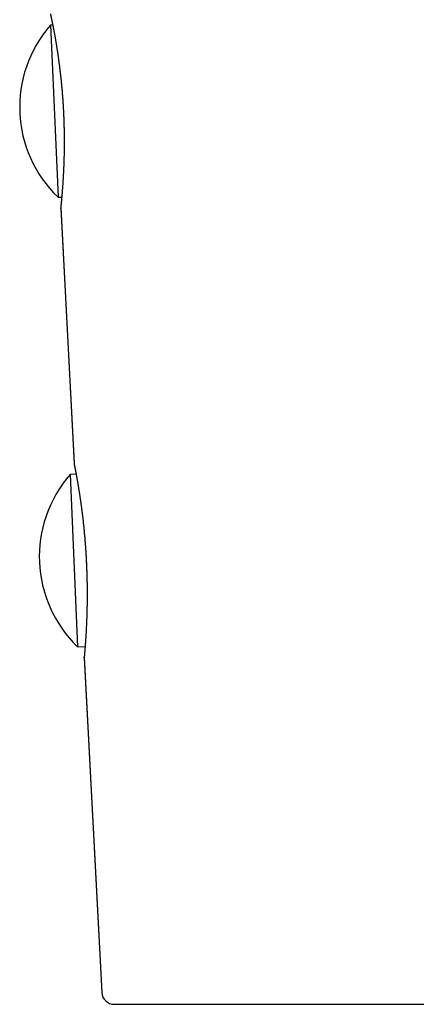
# Model space of a CAD drawing. Header units: millimetres. Extents: x 8 to 539, y 12 to 377.
# Tile 2 of 68: x 99 to 115, y 252 to 292. Entities that reach past the tile are written whole.
import ezdxf

# ---------------------------------------------------------------- set-up
doc = ezdxf.new("R2010")
doc.units = ezdxf.units.MM

msp = doc.modelspace()

# ---------------------------------------------------------------- linework, layer by layer
at = {"color": 7, "linetype": 'Continuous', "lineweight": 30}
for p, q in [((100.782, 291.652), (100.694, 291.647)), ((100.694, 291.647), (100.995, 284.755)), ((100.995, 284.755), (101.142, 284.759)), ((101.102, 284.306), (101.635, 274.12)), ((101.104, 284.328), (101.64, 274.096)), ((101.636, 274.119), (101.635, 274.12)), ((101.635, 274.12), (101.636, 274.115)), ((101.718, 273.679), (101.479, 273.664)), ((101.479, 273.664), (101.78, 266.772)), ((101.78, 266.772), (102.078, 266.78)), ((102.044, 266.33), (102.745, 252.939)), ((102.046, 266.353), (102.748, 252.939)), ((102.745, 252.939), (102.747, 252.925)), ((103.245, 252.466), (162.205, 252.466))]:
    msp.add_line(p, q, dxfattribs=at)
for centre, radius, start, end in [((104.461, 288.359), 5, 138.8843, 226.1157), ((105.246, 270.376), 5, 138.8843, 226.1157), ((103.245, 252.966), 0.5, 183.0003, 269.9952)]:
    msp.add_arc(centre, radius, start, end, dxfattribs=at)
for points, knots in [([(100.693, 292.095), (100.694, 292.094), (100.694, 292.09), (100.694, 292.084), (100.695, 292.077), (100.696, 292.072), (100.696, 292.067), (100.697, 292.064), (100.697, 292.061), (100.698, 292.058), (100.698, 292.056), (100.699, 292.054), (100.699, 292.052), (100.699, 292.049), (100.7, 292.046), (100.701, 292.041), (100.703, 292.034), (100.704, 292.026), (100.707, 292.016), (100.709, 292.004), (100.712, 291.991), (100.715, 291.976), (100.719, 291.96), (100.722, 291.942), (100.726, 291.923), (100.731, 291.902), (100.736, 291.879), (100.741, 291.855), (100.746, 291.829), (100.752, 291.802), (100.758, 291.773), (100.764, 291.743), (100.77, 291.711), (100.777, 291.678), (100.784, 291.643), (100.791, 291.607), (100.799, 291.569), (100.806, 291.529), (100.814, 291.489), (100.822, 291.447), (100.83, 291.403), (100.839, 291.358), (100.847, 291.312), (100.856, 291.265), (100.865, 291.216), (100.874, 291.166), (100.883, 291.114), (100.892, 291.062), (100.901, 291.007), (100.911, 290.952), (100.92, 290.895), (100.93, 290.838), (100.939, 290.779), (100.949, 290.719), (100.958, 290.658), (100.968, 290.596), (100.977, 290.534), (100.987, 290.47), (100.996, 290.405), (101.006, 290.339), (101.015, 290.273), (101.024, 290.205), (101.033, 290.136), (101.043, 290.067), (101.052, 289.997), (101.06, 289.926), (101.069, 289.854), (101.078, 289.782), (101.086, 289.709), (101.094, 289.636), (101.103, 289.561), (101.11, 289.487), (101.118, 289.411), (101.126, 289.336), (101.133, 289.26), (101.14, 289.183), (101.147, 289.106), (101.154, 289.029), (101.16, 288.952), (101.167, 288.874), (101.173, 288.796), (101.178, 288.717), (101.184, 288.638), (101.189, 288.559), (101.194, 288.48), (101.199, 288.4), (101.204, 288.321), (101.208, 288.241), (101.212, 288.162), (101.215, 288.083), (101.219, 288.004), (101.222, 287.925), (101.225, 287.846), (101.228, 287.767), (101.23, 287.689), (101.232, 287.61), (101.234, 287.532), (101.236, 287.453), (101.237, 287.375), (101.238, 287.298), (101.239, 287.22), (101.24, 287.143), (101.24, 287.067), (101.24, 286.991), (101.24, 286.916), (101.24, 286.842), (101.239, 286.767), (101.239, 286.694), (101.238, 286.621), (101.237, 286.548), (101.235, 286.477), (101.234, 286.405), (101.232, 286.335), (101.23, 286.265), (101.228, 286.197), (101.226, 286.129), (101.223, 286.062), (101.221, 285.996), (101.218, 285.93), (101.215, 285.866), (101.212, 285.803), (101.209, 285.741), (101.206, 285.68), (101.203, 285.62), (101.2, 285.561), (101.197, 285.503), (101.193, 285.446), (101.19, 285.391), (101.186, 285.337), (101.183, 285.284), (101.179, 285.232), (101.176, 285.182), (101.172, 285.132), (101.168, 285.084), (101.165, 285.037), (101.161, 284.992), (101.158, 284.949), (101.154, 284.906), (101.151, 284.866), (101.148, 284.827), (101.144, 284.789), (101.141, 284.753), (101.138, 284.718), (101.135, 284.684), (101.132, 284.652), (101.129, 284.622), (101.127, 284.593), (101.124, 284.566), (101.121, 284.54), (101.119, 284.516), (101.117, 284.494), (101.115, 284.473), (101.113, 284.454), (101.111, 284.436), (101.11, 284.42), (101.108, 284.406), (101.107, 284.393), (101.106, 284.382), (101.105, 284.372), (101.104, 284.364), (101.103, 284.358), (101.103, 284.353), (101.103, 284.35), (101.102, 284.347), (101.102, 284.345), (101.102, 284.342), (101.102, 284.34), (101.102, 284.336), (101.101, 284.332), (101.101, 284.327), (101.101, 284.321), (101.101, 284.313), (101.102, 284.308), (101.102, 284.306)], [0, 0, 0, 0, 0.00023, 0.000979, 0.001593, 0.002131, 0.002645, 0.003185, 0.003785, 0.004504, 0.00541, 0.006602, 0.008236, 0.010591, 0.014286, 0.021763, 0.028439, 0.03557, 0.042414, 0.04919, 0.055957, 0.06268, 0.06937, 0.076026, 0.082641, 0.089143, 0.095855, 0.102536, 0.109193, 0.115834, 0.122464, 0.129088, 0.135711, 0.142337, 0.148968, 0.155609, 0.162264, 0.168914, 0.175586, 0.182237, 0.18887, 0.19549, 0.202103, 0.208713, 0.215323, 0.221939, 0.228563, 0.2352, 0.241855, 0.248537, 0.255151, 0.261783, 0.268431, 0.275076, 0.281693, 0.28827, 0.294844, 0.301441, 0.308032, 0.314622, 0.321215, 0.327814, 0.334414, 0.341004, 0.347586, 0.354167, 0.36075, 0.367338, 0.373879, 0.380433, 0.387003, 0.393568, 0.400108, 0.40661, 0.413131, 0.419677, 0.426204, 0.432718, 0.439223, 0.445722, 0.452221, 0.458723, 0.465232, 0.471752, 0.478288, 0.484837, 0.491368, 0.497877, 0.504373, 0.51086, 0.51734, 0.523819, 0.5303, 0.536786, 0.543281, 0.549788, 0.556312, 0.562857, 0.569385, 0.57591, 0.582458, 0.589014, 0.595556, 0.602068, 0.608562, 0.615095, 0.621629, 0.628166, 0.634711, 0.641268, 0.647841, 0.654418, 0.660996, 0.667577, 0.674165, 0.680764, 0.68735, 0.693935, 0.700545, 0.707166, 0.713777, 0.720361, 0.726928, 0.733569, 0.740195, 0.746812, 0.753424, 0.760033, 0.766645, 0.773262, 0.779888, 0.786528, 0.793185, 0.799864, 0.806549, 0.813197, 0.819826, 0.826443, 0.833052, 0.839659, 0.846267, 0.852881, 0.859505, 0.866144, 0.872805, 0.879493, 0.886217, 0.892778, 0.899431, 0.906099, 0.912768, 0.919419, 0.92604, 0.932673, 0.939303, 0.945944, 0.95261, 0.959321, 0.966108, 0.972887, 0.979741, 0.986918, 0.991352, 0.993562, 0.994815, 0.995707, 0.99643, 0.997039, 0.997593, 0.998138, 0.998724, 0.999428, 1, 1, 1, 1]), ([(101.102, 284.306), (101.102, 284.307), (101.102, 284.307), (101.103, 284.315), (101.103, 284.322), (101.104, 284.328), (101.104, 284.328)], [0, 0, 0, 0, 0.313829, 0.654748, 0.998963, 1, 1, 1, 1]), ([(101.635, 274.119), (101.636, 274.116), (101.636, 274.111), (101.637, 274.104), (101.637, 274.098), (101.638, 274.094), (101.638, 274.09), (101.639, 274.087), (101.639, 274.085), (101.64, 274.083), (101.64, 274.081), (101.64, 274.079), (101.641, 274.077), (101.641, 274.074), (101.642, 274.07), (101.643, 274.064), (101.645, 274.056), (101.647, 274.047), (101.649, 274.036), (101.651, 274.023), (101.654, 274.009), (101.657, 273.993), (101.661, 273.976), (101.665, 273.957), (101.669, 273.936), (101.673, 273.914), (101.678, 273.891), (101.683, 273.865), (101.688, 273.839), (101.693, 273.81), (101.699, 273.78), (101.705, 273.749), (101.711, 273.716), (101.717, 273.682), (101.724, 273.646), (101.731, 273.608), (101.738, 273.569), (101.746, 273.529), (101.753, 273.487), (101.761, 273.444), (101.769, 273.399), (101.777, 273.354), (101.785, 273.307), (101.793, 273.258), (101.801, 273.209), (101.81, 273.157), (101.818, 273.105), (101.827, 273.051), (101.836, 272.996), (101.845, 272.94), (101.854, 272.882), (101.863, 272.824), (101.872, 272.764), (101.881, 272.703), (101.89, 272.642), (101.898, 272.58), (101.907, 272.516), (101.916, 272.451), (101.925, 272.386), (101.934, 272.319), (101.943, 272.252), (101.952, 272.183), (101.96, 272.114), (101.969, 272.044), (101.977, 271.973), (101.986, 271.902), (101.994, 271.83), (102.002, 271.757), (102.01, 271.683), (102.018, 271.609), (102.025, 271.534), (102.033, 271.459), (102.04, 271.384), (102.047, 271.308), (102.054, 271.231), (102.061, 271.154), (102.067, 271.077), (102.074, 270.999), (102.08, 270.921), (102.086, 270.843), (102.091, 270.765), (102.097, 270.686), (102.102, 270.607), (102.107, 270.527), (102.112, 270.448), (102.117, 270.368), (102.121, 270.288), (102.125, 270.209), (102.129, 270.129), (102.132, 270.05), (102.136, 269.971), (102.139, 269.892), (102.142, 269.813), (102.144, 269.734), (102.147, 269.655), (102.149, 269.577), (102.151, 269.498), (102.153, 269.42), (102.154, 269.342), (102.155, 269.264), (102.156, 269.187), (102.157, 269.11), (102.158, 269.034), (102.158, 268.959), (102.158, 268.884), (102.158, 268.81), (102.158, 268.736), (102.157, 268.663), (102.156, 268.59), (102.156, 268.518), (102.155, 268.446), (102.153, 268.376), (102.152, 268.306), (102.15, 268.237), (102.149, 268.168), (102.147, 268.101), (102.145, 268.035), (102.143, 267.969), (102.141, 267.904), (102.138, 267.841), (102.136, 267.778), (102.133, 267.717), (102.131, 267.657), (102.128, 267.597), (102.125, 267.539), (102.122, 267.482), (102.12, 267.426), (102.117, 267.372), (102.114, 267.319), (102.111, 267.267), (102.108, 267.216), (102.105, 267.166), (102.102, 267.118), (102.099, 267.071), (102.096, 267.025), (102.093, 266.981), (102.09, 266.938), (102.087, 266.897), (102.084, 266.857), (102.081, 266.819), (102.078, 266.783), (102.076, 266.747), (102.073, 266.714), (102.07, 266.681), (102.068, 266.65), (102.066, 266.621), (102.063, 266.593), (102.061, 266.567), (102.059, 266.543), (102.057, 266.52), (102.055, 266.498), (102.054, 266.479), (102.052, 266.461), (102.051, 266.445), (102.049, 266.43), (102.048, 266.417), (102.047, 266.405), (102.046, 266.395), (102.046, 266.387), (102.045, 266.38), (102.045, 266.375), (102.044, 266.372), (102.044, 266.368), (102.044, 266.367), (102.044, 266.365), (102.044, 266.362), (102.044, 266.36), (102.043, 266.356), (102.043, 266.351), (102.043, 266.346), (102.043, 266.338), (102.044, 266.333), (102.044, 266.33)], [0, 0, 0, 0, 0.000763, 0.001377, 0.001889, 0.00236, 0.002841, 0.00337, 0.004001, 0.004802, 0.005868, 0.00735, 0.00952, 0.012979, 0.020031, 0.026665, 0.033748, 0.040559, 0.04728, 0.054026, 0.060733, 0.067415, 0.07407, 0.08069, 0.087272, 0.093827, 0.100509, 0.107166, 0.113805, 0.120432, 0.127052, 0.13367, 0.140289, 0.146914, 0.153547, 0.160193, 0.166844, 0.173525, 0.180176, 0.186807, 0.193425, 0.200033, 0.206636, 0.21324, 0.219847, 0.226461, 0.233088, 0.23973, 0.246396, 0.253026, 0.259644, 0.266283, 0.272927, 0.27955, 0.286137, 0.2927, 0.299295, 0.305884, 0.312471, 0.319059, 0.325653, 0.332254, 0.338846, 0.34543, 0.352011, 0.358593, 0.36518, 0.371739, 0.378285, 0.384854, 0.391427, 0.397981, 0.404501, 0.411008, 0.417568, 0.424108, 0.430633, 0.437147, 0.443655, 0.450162, 0.45667, 0.463185, 0.469709, 0.476248, 0.482805, 0.489355, 0.495881, 0.502391, 0.50889, 0.515381, 0.521869, 0.528358, 0.534851, 0.541351, 0.547862, 0.554389, 0.560934, 0.567505, 0.574025, 0.580574, 0.587135, 0.593691, 0.600222, 0.606713, 0.613255, 0.619792, 0.626332, 0.632877, 0.639432, 0.646001, 0.652581, 0.659159, 0.665739, 0.672324, 0.678919, 0.685526, 0.692103, 0.698703, 0.70532, 0.711934, 0.718527, 0.725086, 0.731709, 0.738336, 0.744951, 0.751559, 0.758163, 0.764768, 0.771377, 0.777993, 0.784621, 0.791265, 0.79793, 0.804611, 0.81128, 0.81791, 0.824525, 0.831132, 0.837733, 0.844335, 0.850941, 0.857555, 0.864182, 0.870828, 0.877498, 0.884199, 0.890797, 0.897433, 0.904092, 0.910756, 0.91741, 0.924037, 0.930657, 0.937277, 0.943902, 0.950542, 0.957211, 0.96393, 0.970675, 0.97742, 0.984312, 0.991731, 0.993576, 0.994999, 0.995881, 0.996559, 0.997123, 0.997625, 0.998116, 0.998642, 0.999286, 1, 1, 1, 1]), ([(102.044, 266.33), (102.044, 266.33), (102.044, 266.331), (102.044, 266.339), (102.045, 266.346), (102.046, 266.352), (102.046, 266.353)], [0, 0, 0, 0, 0.312553, 0.645282, 0.981177, 1, 1, 1, 1])]:
    msp.add_open_spline(points, degree=3, knots=knots, dxfattribs=at)

doc.saveas('drawing.dxf')
